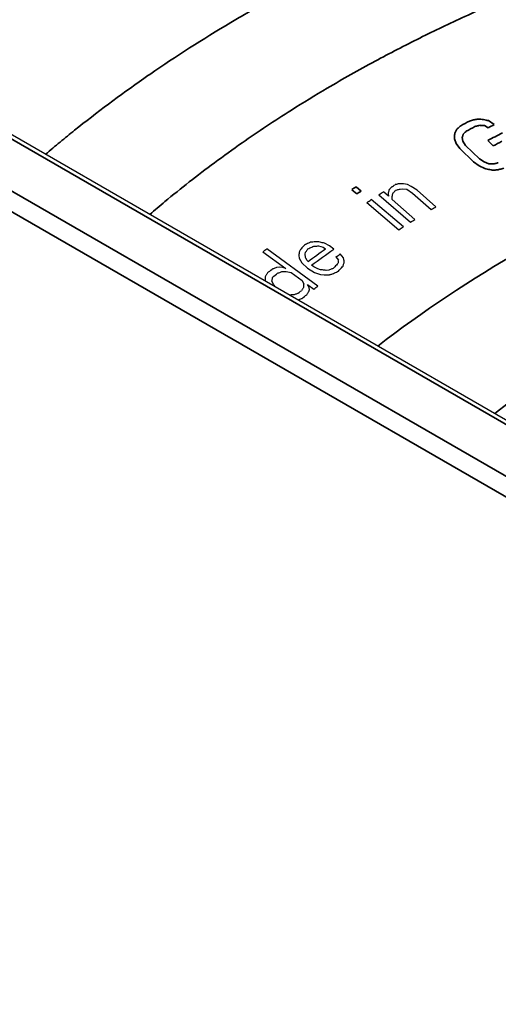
# Model space of a CAD drawing. Header units: millimetres. Extents: x -12192 to 12192, y -600 to 5895.
# Tile 18 of 122: x 3025 to 3036, y 1570 to 1592. Entities that reach past the tile are written whole.
import ezdxf

# ---------------------------------------------------------------- set-up
doc = ezdxf.new("R2010")
doc.units = ezdxf.units.MM
doc.header["$LTSCALE"] = 20
doc.layers.add('_Sichtbarkanten', color=7, linetype='Continuous', lineweight=25)
doc.layers.add('Sichtbar schmal (ISO)', color=7, linetype='Continuous', lineweight=35)

msp = doc.modelspace()

# ---------------------------------------------------------------- linework, layer by layer
at = {"layer": '_Sichtbarkanten'}
for p, q in [((3271.086, 1447.313), (2828.808, 1702.663)), ((3269.408, 1446.549), (2827.365, 1701.762)), ((3033.448, 1588.022), (3033.337, 1588.119)), ((3033.712, 1588.184), (3033.775, 1588.19)), ((3033.775, 1588.19), (3033.86, 1588.177)), ((3033.875, 1588.285), (3033.79, 1588.299)), ((3033.86, 1588.177), (3033.991, 1588.092)), ((3033.962, 1588.24), (3033.875, 1588.285)), ((3034.093, 1588.155), (3033.962, 1588.24)), ((3033.991, 1588.092), (3034.413, 1587.723)), ((3034.514, 1587.786), (3034.093, 1588.155)), ((3032.964, 1587.881), (3033.687, 1587.268)), ((3033.786, 1587.332), (3033.063, 1587.945)), ((3033.235, 1588.056), (3033.945, 1587.435)), ((3033.444, 1588.085), (3033.448, 1588.022)), ((3033.536, 1587.944), (3033.533, 1588.008)), ((3034.046, 1587.497), (3033.536, 1587.944)), ((3030.628, 1586.77), (3031.14, 1586.395)), ((3031.863, 1585.999), (3030.716, 1586.84)), ((3031.575, 1586.719), (3031.588, 1586.764)), ((3031.876, 1586.903), (3031.985, 1586.875)), ((3031.985, 1586.875), (3032.032, 1586.838)), ((3032.125, 1586.905), (3032.011, 1586.965)), ((3032.22, 1586.832), (3032.125, 1586.905)), ((3031.435, 1586.689), (3031.445, 1586.625)), ((3031.445, 1586.625), (3031.503, 1586.525)), ((3031.62, 1586.574), (3031.591, 1586.624)), ((3031.644, 1586.555), (3031.62, 1586.574)), ((3032.27, 1586.654), (3032.323, 1586.586)), ((3032.44, 1586.635), (3032.363, 1586.722)), ((3030.989, 1586.425), (3030.929, 1586.415)), ((3031.073, 1586.417), (3030.989, 1586.425)), ((3031.14, 1586.395), (3031.073, 1586.417)), ((3031.153, 1586.331), (3031.262, 1586.305)), ((3031.503, 1586.525), (3031.628, 1586.402)), ((3031.628, 1586.402), (3031.789, 1586.305)), ((3031.768, 1586.432), (3031.72, 1586.469)), ((3031.858, 1586.39), (3031.768, 1586.432)), ((3031.924, 1586.367), (3031.858, 1586.39)), ((3032.112, 1586.361), (3032.051, 1586.352)), ((3030.865, 1586.034), (3030.827, 1586.115)), ((3031.262, 1586.305), (3031.506, 1586.127)), ((3031.506, 1586.127), (3031.544, 1586.045)), ((3031.789, 1586.305), (3031.921, 1586.258)), ((3031.921, 1586.258), (3032.006, 1586.249)), ((3030.909, 1585.979), (3030.865, 1586.034)), ((3031.628, 1586.037), (3031.774, 1585.93)), ((3031.659, 1585.988), (3031.628, 1586.037)), ((3031.672, 1585.924), (3031.659, 1585.988)), ((3031.661, 1585.879), (3031.672, 1585.924))]:
    msp.add_line(p, q, dxfattribs=at)
for centre, major_axis, ratio, start_param, end_param in [((3031.742, 1652.744), (-56.343, -70.548), 0.55063, 0.989, 0.990487), ((3033.826, 1653.397), (-56.391, -71.41), 0.534365, 0.971385, 0.972581), ((3033.013, 1652.669), (-54.59, -72.008), 0.527396, 0.962227, 0.963724), ((3036.003, 1652.407), (55.173, 71.019), 0.524006, 4.095089, 4.096618), ((3032.453, 1650.351), (54.86, 68.612), 0.550878, 4.13149, 4.133018), ((3033.736, 1650.562), (53.199, 70.33), 0.52768, 4.102509, 4.104043), ((3032.259, 1654.715), (-47.706, -79.703), 0.46761, 0.880662, 0.882128), ((3031.829, 1687.455), (-51.474, -112.165), 0.508052, 0.732209, 0.737273), ((3031.924, 1687.051), (51.305, 111.797), 0.50805, 3.873552, 3.880085), ((3033.968, 1652.416), (-48.975, -75.878), 0.484132, 0.899511, 0.901024), ((3030.665, 1651.14), (-46.576, -76.302), 0.481859, 0.903611, 0.905405), ((3030.787, 1650.661), (46.369, 75.862), 0.481753, 4.045955, 4.047758), ((3031.457, 1649.186), (-45.555, -74.568), 0.480677, 0.90354, 0.904764), ((3033.409, 1651.488), (45.936, 76.877), 0.467157, 4.020805, 4.022327), ((3031.446, 1648.772), (45.346, 74.203), 0.481796, 4.045837, 4.047681)]:
    msp.add_ellipse(centre, major_axis=major_axis, ratio=ratio, start_param=start_param, end_param=end_param, dxfattribs=at)
for points in [[(3033.461, 1588.162), (3033.459, 1588.153), (3033.455, 1588.136), (3033.449, 1588.111), (3033.446, 1588.094), (3033.444, 1588.085)], [(3033.52, 1588.231), (3033.513, 1588.224), (3033.5, 1588.208), (3033.48, 1588.185), (3033.467, 1588.17), (3033.461, 1588.162)], [(3033.549, 1588.084), (3033.556, 1588.092), (3033.569, 1588.107), (3033.589, 1588.131), (3033.602, 1588.146), (3033.608, 1588.154)], [(3033.684, 1588.3), (3033.675, 1588.298), (3033.657, 1588.294), (3033.629, 1588.288), (3033.61, 1588.284), (3033.601, 1588.282)], [(3033.608, 1588.154), (3033.62, 1588.157), (3033.643, 1588.164), (3033.678, 1588.174), (3033.701, 1588.181), (3033.712, 1588.184)], [(3033.79, 1588.299), (3033.778, 1588.299), (3033.755, 1588.299), (3033.719, 1588.3), (3033.696, 1588.3), (3033.684, 1588.3)], [(3033.533, 1588.008), (3033.534, 1588.016), (3033.538, 1588.033), (3033.544, 1588.059), (3033.547, 1588.076), (3033.549, 1588.084)], [(3031.697, 1586.986), (3031.682, 1586.979), (3031.652, 1586.965), (3031.607, 1586.944), (3031.577, 1586.93), (3031.562, 1586.923)], [(3031.861, 1586.998), (3031.842, 1586.997), (3031.806, 1586.994), (3031.751, 1586.99), (3031.715, 1586.987), (3031.697, 1586.986)], [(3032.011, 1586.965), (3031.995, 1586.969), (3031.961, 1586.976), (3031.911, 1586.987), (3031.877, 1586.994), (3031.861, 1586.998)], [(3031.443, 1586.765), (3031.442, 1586.757), (3031.44, 1586.74), (3031.437, 1586.714), (3031.436, 1586.697), (3031.435, 1586.689)], [(3031.474, 1586.824), (3031.471, 1586.818), (3031.464, 1586.805), (3031.453, 1586.785), (3031.446, 1586.772), (3031.443, 1586.765)], [(3031.562, 1586.923), (3031.552, 1586.912), (3031.533, 1586.89), (3031.503, 1586.857), (3031.484, 1586.835), (3031.474, 1586.824)], [(3031.588, 1586.764), (3031.594, 1586.772), (3031.605, 1586.788), (3031.622, 1586.812), (3031.633, 1586.828), (3031.638, 1586.836)], [(3031.638, 1586.836), (3031.653, 1586.843), (3031.683, 1586.857), (3031.728, 1586.878), (3031.758, 1586.892), (3031.773, 1586.899)], [(3031.773, 1586.899), (3031.785, 1586.899), (3031.808, 1586.9), (3031.842, 1586.901), (3031.865, 1586.902), (3031.876, 1586.903)], [(3031.591, 1586.624), (3031.589, 1586.634), (3031.585, 1586.655), (3031.58, 1586.687), (3031.577, 1586.708), (3031.575, 1586.719)], [(3032.323, 1586.586), (3032.322, 1586.577), (3032.321, 1586.56), (3032.318, 1586.534), (3032.316, 1586.517), (3032.315, 1586.509)], [(3032.429, 1586.449), (3032.432, 1586.459), (3032.438, 1586.479), (3032.447, 1586.509), (3032.452, 1586.53), (3032.455, 1586.54)], [(3032.455, 1586.54), (3032.454, 1586.55), (3032.45, 1586.571), (3032.445, 1586.603), (3032.441, 1586.625), (3032.44, 1586.635)], [(3030.929, 1586.415), (3030.919, 1586.411), (3030.897, 1586.403), (3030.866, 1586.39), (3030.844, 1586.382), (3030.834, 1586.378)], [(3030.956, 1586.288), (3030.966, 1586.292), (3030.988, 1586.301), (3031.019, 1586.313), (3031.041, 1586.321), (3031.051, 1586.326)], [(3031.051, 1586.326), (3031.063, 1586.326), (3031.085, 1586.327), (3031.119, 1586.329), (3031.142, 1586.331), (3031.153, 1586.331)], [(3032.051, 1586.352), (3032.037, 1586.354), (3032.008, 1586.357), (3031.966, 1586.362), (3031.938, 1586.365), (3031.924, 1586.367)], [(3032.209, 1586.396), (3032.199, 1586.392), (3032.177, 1586.384), (3032.144, 1586.372), (3032.122, 1586.365), (3032.112, 1586.361)], [(3032.188, 1586.274), (3032.203, 1586.281), (3032.233, 1586.295), (3032.278, 1586.315), (3032.308, 1586.329), (3032.323, 1586.336)], [(3032.315, 1586.509), (3032.303, 1586.496), (3032.28, 1586.471), (3032.245, 1586.434), (3032.221, 1586.409), (3032.209, 1586.396)], [(3032.323, 1586.336), (3032.335, 1586.349), (3032.358, 1586.374), (3032.394, 1586.411), (3032.417, 1586.436), (3032.429, 1586.449)], [(3030.681, 1586.222), (3030.68, 1586.213), (3030.679, 1586.196), (3030.678, 1586.171), (3030.677, 1586.154), (3030.676, 1586.145)], [(3030.727, 1586.295), (3030.722, 1586.287), (3030.712, 1586.271), (3030.696, 1586.246), (3030.686, 1586.23), (3030.681, 1586.222)], [(3030.827, 1586.115), (3030.83, 1586.125), (3030.835, 1586.145), (3030.842, 1586.175), (3030.847, 1586.195), (3030.849, 1586.205)], [(3032.006, 1586.249), (3032.017, 1586.249), (3032.04, 1586.25), (3032.074, 1586.251), (3032.097, 1586.252), (3032.109, 1586.252)], [(3032.109, 1586.252), (3032.118, 1586.254), (3032.135, 1586.259), (3032.162, 1586.267), (3032.179, 1586.271), (3032.188, 1586.274)], [(3031.539, 1585.968), (3031.534, 1585.96), (3031.524, 1585.944), (3031.508, 1585.919), (3031.498, 1585.903), (3031.493, 1585.895)], [(3031.544, 1586.045), (3031.543, 1586.037), (3031.542, 1586.019), (3031.541, 1585.994), (3031.54, 1585.977), (3031.539, 1585.968)], [(3031.615, 1585.805), (3031.62, 1585.814), (3031.63, 1585.83), (3031.646, 1585.854), (3031.656, 1585.87), (3031.661, 1585.879)], [(3031.422, 1585.84), (3031.411, 1585.835), (3031.39, 1585.827), (3031.358, 1585.815), (3031.337, 1585.807), (3031.326, 1585.802)]]:
    msp.add_open_spline(points, degree=3, dxfattribs=at)
for points, knots in [([(3030.676, 1586.145), (3030.679, 1586.134), (3030.681, 1586.123), (3030.684, 1586.111), (3030.684, 1586.11)], [0, 0, 0, 0, 0.3333333, 0.3711461, 0.3711461, 0.3711461, 0.3711461]), ([(3031.326, 1585.802), (3031.315, 1585.802), (3031.292, 1585.801), (3031.259, 1585.799), (3031.236, 1585.798), (3031.226, 1585.797)], [0, 0, 0, 0, 0.3333333, 0.6666667, 0.988228, 0.988228, 0.988228, 0.988228]), ([(3031.416, 1585.687), (3031.426, 1585.691), (3031.446, 1585.698), (3031.476, 1585.71), (3031.498, 1585.719), (3031.508, 1585.723)], [0.0360637, 0.0360637, 0.0360637, 0.0360637, 0.3333333, 0.6666667, 1, 1, 1, 1])]:
    msp.add_open_spline(points, degree=3, knots=knots, dxfattribs=at)
at = {"layer": 'Sichtbar schmal (ISO)'}
for p, q in [((3270.943, 1447.299), (2828.665, 1702.649)), ((2827.64, 1702.066), (3269.933, 1446.708)), ((3269.426, 1446.538), (2827.438, 1701.72)), ((3035.826, 1589.632), (3035.701, 1589.722)), ((3035.611, 1589.611), (3035.695, 1589.562)), ((3034.935, 1589.314), (3034.974, 1589.21)), ((3034.974, 1589.21), (3035.055, 1589.097)), ((3035.126, 1589.259), (3035.108, 1589.343)), ((3035.186, 1589.166), (3035.126, 1589.259)), ((3035.683, 1589.274), (3035.807, 1589.152)), ((3035.055, 1589.097), (3035.364, 1588.792)), ((3035.495, 1588.861), (3035.186, 1589.166)), ((3035.364, 1588.792), (3035.489, 1588.702)), ((3035.6, 1588.792), (3035.495, 1588.861)), ((3035.705, 1588.754), (3035.6, 1588.792)), ((3035.489, 1588.702), (3035.615, 1588.644)), ((3032.625, 1588.168), (3032.738, 1588.073)), ((3032.837, 1588.136), (3032.724, 1588.232))]:
    msp.add_line(p, q, dxfattribs=at)
for centre, major_axis, ratio, start_param, end_param in [((3060.71, 1572.804), (34.309, 0), 0.57735, 1.920851, 2.500544), ((3035.317, 1655.384), (63.421, 67.771), 0.564358, 4.166462, 4.169122), ((3035.44, 1654.918), (-63.108, -67.417), 0.564299, 1.02503, 1.027703), ((3035.585, 1690.499), (-65.854, -105.114), 0.600422, 0.807732, 0.811331), ((3038.172, 1657.446), (-63.332, -70.548), 0.549588, 0.988094, 0.989863), ((3037.198, 1654.536), (-62.201, -67.685), 0.556037, 1.00752, 1.01023), ((3032.674, 1653.839), (-55.273, -72.981), 0.527522, 0.961669, 0.963146), ((3032.787, 1653.442), (55.044, 72.65), 0.52747, 4.103491, 4.104975), ((3060.71, 1572.413), (31.036, 0), 0.57735, 2.411572, 2.500285)]:
    msp.add_ellipse(centre, major_axis=major_axis, ratio=ratio, start_param=start_param, end_param=end_param, dxfattribs=at)
for points, knots in [([(3025.739, 1588.965), (3025.847, 1589.058), (3025.956, 1589.15), (3026.067, 1589.241), (3026.174, 1589.33), (3026.282, 1589.418), (3026.392, 1589.506), (3026.888, 1589.905), (3027.407, 1590.293), (3027.948, 1590.67), (3028.03, 1590.728), (3028.114, 1590.785), (3028.197, 1590.842), (3028.781, 1591.241), (3029.389, 1591.627), (3030.02, 1591.999), (3030.071, 1592.029), (3030.121, 1592.059), (3030.172, 1592.088), (3030.847, 1592.482), (3031.549, 1592.86), (3032.273, 1593.221), (3032.284, 1593.227), (3032.295, 1593.233), (3032.306, 1593.238), (3033.042, 1593.604), (3033.801, 1593.953), (3034.586, 1594.284), (3034.62, 1594.299), (3034.654, 1594.313), (3034.688, 1594.328), (3035.441, 1594.644), (3036.218, 1594.945), (3037.033, 1595.234), (3037.119, 1595.264), (3037.205, 1595.294), (3037.292, 1595.325), (3038.065, 1595.594), (3038.87, 1595.851), (3039.692, 1596.091), (3039.838, 1596.134), (3039.986, 1596.176), (3040.134, 1596.217), (3040.907, 1596.435), (3041.697, 1596.638), (3042.507, 1596.826)], [0.2611772, 0.2611772, 0.2611772, 0.2611772, 0.2808979, 0.2808979, 0.2808979, 0.3, 0.3, 0.3, 0.3867525, 0.3867525, 0.3867525, 0.4, 0.4, 0.4, 0.4926077, 0.4926077, 0.4926077, 0.5, 0.5, 0.5, 0.5984773, 0.5984773, 0.5984773, 0.6, 0.6, 0.6, 0.7, 0.7, 0.7, 0.7043454, 0.7043454, 0.7043454, 0.8, 0.8, 0.8, 0.8101047, 0.8101047, 0.8101047, 0.9, 0.9, 0.9, 0.9160527, 0.9160527, 0.9160527, 1, 1, 1, 1]), ([(3028.083, 1587.611), (3028.195, 1587.708), (3028.308, 1587.804), (3028.423, 1587.9), (3028.782, 1588.198), (3029.153, 1588.49), (3029.538, 1588.776), (3029.742, 1588.927), (3029.949, 1589.076), (3030.159, 1589.223), (3030.519, 1589.474), (3030.888, 1589.72), (3031.268, 1589.96), (3031.532, 1590.127), (3031.801, 1590.291), (3032.074, 1590.453), (3032.425, 1590.66), (3032.783, 1590.862), (3033.149, 1591.059), (3033.479, 1591.238), (3033.815, 1591.412), (3034.157, 1591.582), (3034.488, 1591.747), (3034.824, 1591.908), (3035.166, 1592.065), (3035.567, 1592.25), (3035.975, 1592.429), (3036.392, 1592.603), (3036.697, 1592.73), (3037.007, 1592.855), (3037.322, 1592.978), (3037.802, 1593.164), (3038.296, 1593.346), (3038.803, 1593.521), (3039.083, 1593.618), (3039.368, 1593.713), (3039.656, 1593.806), (3040.234, 1593.993), (3040.828, 1594.172), (3041.433, 1594.34), (3041.676, 1594.408), (3041.921, 1594.474), (3042.167, 1594.538), (3042.841, 1594.715), (3043.525, 1594.878), (3044.219, 1595.028), (3044.409, 1595.069), (3044.6, 1595.109), (3044.792, 1595.148)], [0.279665, 0.279665, 0.279665, 0.279665, 0.300046, 0.300046, 0.300046, 0.3636364, 0.3636364, 0.3636364, 0.3972359, 0.3972359, 0.3972359, 0.4545455, 0.4545455, 0.4545455, 0.4943909, 0.4943909, 0.4943909, 0.5454545, 0.5454545, 0.5454545, 0.5916497, 0.5916497, 0.5916497, 0.6363636, 0.6363636, 0.6363636, 0.6889002, 0.6889002, 0.6889002, 0.7272727, 0.7272727, 0.7272727, 0.7857882, 0.7857882, 0.7857882, 0.8181818, 0.8181818, 0.8181818, 0.8830394, 0.8830394, 0.8830394, 0.9090909, 0.9090909, 0.9090909, 0.9804811, 0.9804811, 0.9804811, 1, 1, 1, 1])]:
    msp.add_open_spline(points, degree=3, knots=knots, dxfattribs=at)
for points in [[(3035.403, 1589.75), (3035.388, 1589.746), (3035.359, 1589.738), (3035.316, 1589.725), (3035.287, 1589.716), (3035.273, 1589.712)], [(3035.531, 1589.756), (3035.517, 1589.756), (3035.488, 1589.754), (3035.446, 1589.752), (3035.417, 1589.751), (3035.403, 1589.75)], [(3035.701, 1589.722), (3035.682, 1589.726), (3035.645, 1589.734), (3035.588, 1589.745), (3035.55, 1589.753), (3035.531, 1589.756)], [(3034.94, 1589.442), (3034.94, 1589.428), (3034.939, 1589.399), (3034.937, 1589.357), (3034.936, 1589.329), (3034.935, 1589.314)], [(3034.987, 1589.529), (3034.982, 1589.519), (3034.971, 1589.5), (3034.956, 1589.471), (3034.946, 1589.452), (3034.94, 1589.442)], [(3035.076, 1589.607), (3035.066, 1589.599), (3035.046, 1589.581), (3035.016, 1589.555), (3034.997, 1589.538), (3034.987, 1589.529)], [(3035.108, 1589.343), (3035.111, 1589.351), (3035.116, 1589.368), (3035.124, 1589.393), (3035.13, 1589.41), (3035.132, 1589.419)], [(3035.132, 1589.419), (3035.14, 1589.426), (3035.155, 1589.441), (3035.177, 1589.463), (3035.192, 1589.478), (3035.199, 1589.485)], [(3035.396, 1589.59), (3035.408, 1589.593), (3035.432, 1589.599), (3035.468, 1589.608), (3035.492, 1589.614), (3035.504, 1589.617)], [(3035.504, 1589.617), (3035.516, 1589.616), (3035.54, 1589.615), (3035.576, 1589.613), (3035.599, 1589.612), (3035.611, 1589.611)], [(3035.812, 1588.748), (3035.8, 1588.749), (3035.776, 1588.75), (3035.741, 1588.752), (3035.717, 1588.753), (3035.705, 1588.754)], [(3035.92, 1588.774), (3035.908, 1588.771), (3035.884, 1588.765), (3035.848, 1588.757), (3035.824, 1588.751), (3035.812, 1588.748)], [(3035.615, 1588.644), (3035.634, 1588.64), (3035.672, 1588.632), (3035.728, 1588.62), (3035.766, 1588.613), (3035.785, 1588.609)], [(3035.785, 1588.609), (3035.799, 1588.609), (3035.828, 1588.611), (3035.871, 1588.612), (3035.899, 1588.614), (3035.914, 1588.614)], [(3035.914, 1588.614), (3035.928, 1588.619), (3035.957, 1588.627), (3036, 1588.639), (3036.029, 1588.648), (3036.044, 1588.652)]]:
    msp.add_open_spline(points, degree=3, dxfattribs=at)

doc.saveas('drawing.dxf')
